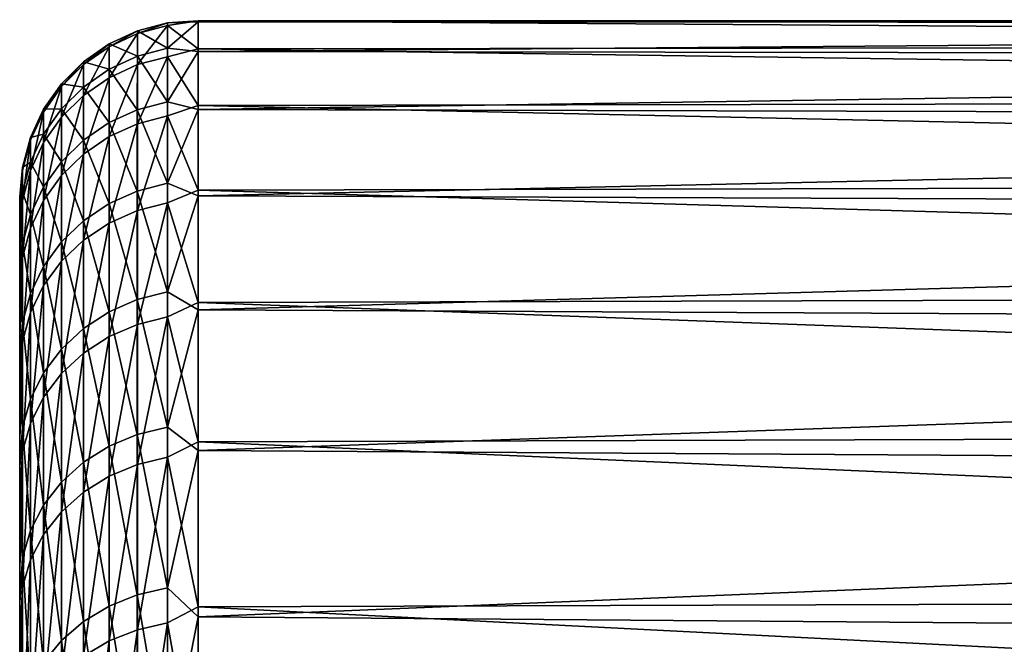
# Model space of a CAD drawing. Header units: metres. Extents: x -150 to 146, y -127 to 82.
# Tile 41 of 256: x -149.6 to -144.09, y 19.49 to 22.99. Entities that reach past the tile are written whole.
import ezdxf

# ---------------------------------------------------------------- set-up
doc = ezdxf.new("R2010")
doc.units = ezdxf.units.M
doc.layers.add('solid_ELLA_AP_WANNE_SW0001', color=7, linetype='CONTINUOUS')

msp = doc.modelspace()

# ---------------------------------------------------------------- linework, layer by layer
at = {"layer": 'solid_ELLA_AP_WANNE_SW0001'}
for points in [[(-148.600006, 22.977493, -1.017257), (-129, 22.989044, 0.709804), (-129, 22.967175, -1.228353)], [(-148.600006, 22.982046, 0.908597), (-129, 22.847647, 2.64292), (-129, 22.989044, 0.709804)], [(-148.600006, 22.977493, -1.017257), (-148.600006, 22.982046, 0.908597), (-129, 22.989044, 0.709804)], [(-148.941315, 22.927273, -0.762568), (-148.772736, 22.972265, -0.764064), (-148.772751, 22.82954, -2.668471)], [(-148.941315, 22.927273, -0.762568), (-148.941299, 22.911444, 1.143374), (-148.772736, 22.972265, -0.764064)], [(-148.941299, 22.911444, 1.143374), (-148.77272, 22.956404, 1.145617), (-148.772736, 22.972265, -0.764064)], [(-148.941299, 22.911444, 1.143374), (-148.941284, 22.73745, 3.041423), (-148.77272, 22.956404, 1.145617)], [(-148.941284, 22.73745, 3.041423), (-148.772705, 22.782064, 3.047391), (-148.77272, 22.956404, 1.145617)], [(-148.772751, 22.82954, -2.668471), (-148.600006, 22.977493, -1.017257), (-148.600006, 22.81184, -2.935978)], [(-148.772751, 22.82954, -2.668471), (-148.772736, 22.972265, -0.764064), (-148.600006, 22.977493, -1.017257)], [(-148.772736, 22.972265, -0.764064), (-148.600006, 22.982046, 0.908597), (-148.600006, 22.977493, -1.017257)], [(-148.772736, 22.972265, -0.764064), (-148.77272, 22.956404, 1.145617), (-148.600006, 22.982046, 0.908597)], [(-148.77272, 22.956404, 1.145617), (-148.600006, 22.825468, 2.82808), (-148.600006, 22.982046, 0.908597)], [(-148.77272, 22.956404, 1.145617), (-148.772705, 22.782064, 3.047391), (-148.600006, 22.825468, 2.82808)], [(-148.600006, 22.982046, 0.908597), (-148.600006, 22.825468, 2.82808), (-129, 22.847647, 2.64292)], [(-148.600006, 22.81184, -2.935978), (-148.600006, 22.977493, -1.017257), (-129, 22.967175, -1.228353)], [(-148.600006, 22.81184, -2.935978), (-129, 22.967175, -1.228353), (-129, 22.782194, -3.157786)], [(-149.099503, 22.853678, -0.76012), (-148.941315, 22.927273, -0.762568), (-148.94133, 22.784824, -2.663244)], [(-149.099503, 22.853678, -0.76012), (-149.099487, 22.837904, 1.139704), (-148.941315, 22.927273, -0.762568)], [(-149.099487, 22.837904, 1.139704), (-148.941299, 22.911444, 1.143374), (-148.941315, 22.927273, -0.762568)], [(-149.099487, 22.837904, 1.139704), (-149.099472, 22.664471, 3.031661), (-148.941299, 22.911444, 1.143374)], [(-149.099472, 22.664471, 3.031661), (-148.941284, 22.73745, 3.041423), (-148.941299, 22.911444, 1.143374)], [(-148.94133, 22.784824, -2.663244), (-148.941315, 22.927273, -0.762568), (-148.772751, 22.82954, -2.668471)], [(-149.242477, 22.753723, -0.756795), (-149.099503, 22.853678, -0.76012), (-149.099518, 22.711683, -2.654695)], [(-149.242477, 22.753723, -0.756795), (-149.242462, 22.73802, 1.134719), (-149.099503, 22.853678, -0.76012)], [(-149.242462, 22.73802, 1.134719), (-149.099487, 22.837904, 1.139704), (-149.099503, 22.853678, -0.76012)], [(-149.242462, 22.73802, 1.134719), (-149.242447, 22.565348, 3.018402), (-149.099487, 22.837904, 1.139704)], [(-149.242447, 22.565348, 3.018402), (-149.099472, 22.664471, 3.031661), (-149.099487, 22.837904, 1.139704)], [(-149.099518, 22.711683, -2.654695), (-149.099503, 22.853678, -0.76012), (-148.94133, 22.784824, -2.663244)], [(-148.94133, 22.784824, -2.663244), (-148.772751, 22.82954, -2.668471), (-148.772766, 22.529213, -4.554455)], [(-148.772766, 22.529213, -4.554455), (-148.772751, 22.82954, -2.668471), (-148.600006, 22.81184, -2.935978)], [(-148.772705, 22.782064, 3.047391), (-148.600006, 22.508854, 4.727735), (-148.600006, 22.825468, 2.82808)], [(-148.600006, 22.825468, 2.82808), (-129, 22.543987, 4.557266), (-129, 22.847647, 2.64292)], [(-148.600006, 22.825468, 2.82808), (-148.600006, 22.508854, 4.727735), (-129, 22.543987, 4.557266)], [(-149.099518, 22.711683, -2.654695), (-148.94133, 22.784824, -2.663244), (-148.941345, 22.485083, -4.545534)], [(-148.941345, 22.485083, -4.545534), (-148.94133, 22.784824, -2.663244), (-148.772766, 22.529213, -4.554455)], [(-148.941284, 22.73745, 3.041423), (-148.941269, 22.406488, 4.918478), (-148.772705, 22.782064, 3.047391)], [(-148.941269, 22.406488, 4.918478), (-148.772675, 22.450451, 4.928128), (-148.772705, 22.782064, 3.047391)], [(-148.772766, 22.529213, -4.554455), (-148.600006, 22.81184, -2.935978), (-148.600006, 22.486248, -4.834115)], [(-148.772705, 22.782064, 3.047391), (-148.772675, 22.450451, 4.928128), (-148.600006, 22.508854, 4.727735)], [(-148.600006, 22.486248, -4.834115), (-148.600006, 22.81184, -2.935978), (-129, 22.782194, -3.157786)], [(-148.600006, 22.486248, -4.834115), (-129, 22.782194, -3.157786), (-129, 22.435415, -5.064793)], [(-149.365891, 22.614836, 1.128572), (-149.242462, 22.73802, 1.134719), (-149.242477, 22.753723, -0.756795)], [(-149.365891, 22.630451, -0.752695), (-149.242477, 22.753723, -0.756795), (-149.242493, 22.612347, -2.643084)], [(-149.365891, 22.630451, -0.752695), (-149.365891, 22.614836, 1.128572), (-149.242477, 22.753723, -0.756795)], [(-149.365891, 22.614836, 1.128572), (-149.365875, 22.4431, 3.00205), (-149.242462, 22.73802, 1.134719)], [(-149.365875, 22.4431, 3.00205), (-149.242447, 22.565348, 3.018402), (-149.242462, 22.73802, 1.134719)], [(-149.242493, 22.612347, -2.643084), (-149.242477, 22.753723, -0.756795), (-149.099518, 22.711683, -2.654695)], [(-149.099472, 22.664471, 3.031661), (-149.099457, 22.334574, 4.902691), (-148.941284, 22.73745, 3.041423)], [(-149.099457, 22.334574, 4.902691), (-148.941269, 22.406488, 4.918478), (-148.941284, 22.73745, 3.041423)], [(-149.242493, 22.612347, -2.643084), (-149.099518, 22.711683, -2.654695), (-149.099533, 22.412901, -4.530942)], [(-149.242447, 22.565348, 3.018402), (-149.242432, 22.236897, 4.88125), (-149.099472, 22.664471, 3.031661)], [(-149.242432, 22.236897, 4.88125), (-149.099457, 22.334574, 4.902691), (-149.099472, 22.664471, 3.031661)], [(-149.099533, 22.412901, -4.530942), (-149.099518, 22.711683, -2.654695), (-148.941345, 22.485083, -4.545534)], [(-149.466003, 22.487614, -0.747945), (-149.365891, 22.630451, -0.752695), (-149.365906, 22.48984, -2.628764)], [(-149.466003, 22.487614, -0.747945), (-149.465988, 22.472099, 1.121449), (-149.365891, 22.630451, -0.752695)], [(-149.465988, 22.472099, 1.121449), (-149.365891, 22.614836, 1.128572), (-149.365891, 22.630451, -0.752695)], [(-149.465988, 22.472099, 1.121449), (-149.465973, 22.301449, 2.983103), (-149.365891, 22.614836, 1.128572)], [(-149.465973, 22.301449, 2.983103), (-149.365875, 22.4431, 3.00205), (-149.365891, 22.614836, 1.128572)], [(-149.365906, 22.48984, -2.628764), (-149.365891, 22.630451, -0.752695), (-149.242493, 22.612347, -2.643084)], [(-149.365906, 22.48984, -2.628764), (-149.242493, 22.612347, -2.643084), (-149.242508, 22.314869, -4.511124)], [(-149.242508, 22.314869, -4.511124), (-149.242493, 22.612347, -2.643084), (-149.099533, 22.412901, -4.530942)], [(-149.365875, 22.4431, 3.00205), (-149.36586, 22.11643, 4.854806), (-149.242447, 22.565348, 3.018402)], [(-149.36586, 22.11643, 4.854806), (-149.242432, 22.236897, 4.88125), (-149.242447, 22.565348, 3.018402)], [(-148.941345, 22.485083, -4.545534), (-148.772766, 22.529213, -4.554455), (-148.772781, 22.073359, -6.408998)], [(-148.772781, 22.073359, -6.408998), (-148.772766, 22.529213, -4.554455), (-148.600006, 22.486248, -4.834115)], [(-148.772675, 22.450451, 4.928128), (-148.600006, 22.034428, 6.594243), (-148.600006, 22.508854, 4.727735)], [(-148.600006, 22.508854, 4.727735), (-129, 22.080219, 6.439247), (-129, 22.543987, 4.557266)], [(-148.600006, 22.508854, 4.727735), (-148.600006, 22.034428, 6.594243), (-129, 22.080219, 6.439247)], [(-149.539734, 22.314157, 1.113567), (-149.465988, 22.472099, 1.121449), (-149.466003, 22.487614, -0.747945)], [(-149.539734, 22.329561, -0.742688), (-149.466003, 22.487614, -0.747945), (-149.466003, 22.347887, -2.612172)], [(-149.539734, 22.329561, -0.742688), (-149.539734, 22.314157, 1.113567), (-149.466003, 22.487614, -0.747945)], [(-149.539734, 22.314157, 1.113567), (-149.539719, 22.144709, 2.962137), (-149.465988, 22.472099, 1.121449)], [(-149.539719, 22.144709, 2.962137), (-149.465973, 22.301449, 2.983103), (-149.465988, 22.472099, 1.121449)], [(-149.466003, 22.347887, -2.612172), (-149.365906, 22.48984, -2.628764), (-149.365921, 22.19397, -4.486683)], [(-149.466003, 22.347887, -2.612172), (-149.466003, 22.487614, -0.747945), (-149.365906, 22.48984, -2.628764)], [(-149.465973, 21.976843, 4.824165), (-149.36586, 22.11643, 4.854806), (-149.365875, 22.4431, 3.00205)], [(-149.465973, 22.301449, 2.983103), (-149.465973, 21.976843, 4.824165), (-149.365875, 22.4431, 3.00205)], [(-149.365921, 22.19397, -4.486683), (-149.365906, 22.48984, -2.628764), (-149.242508, 22.314869, -4.511124)], [(-149.099533, 22.412901, -4.530942), (-148.941345, 22.485083, -4.545534), (-148.94136, 22.030117, -6.396443)], [(-148.94136, 22.030117, -6.396443), (-148.941345, 22.485083, -4.545534), (-148.772781, 22.073359, -6.408998)], [(-148.941269, 22.406488, 4.918478), (-148.941254, 21.920845, 6.761578), (-148.772675, 22.450451, 4.928128)], [(-148.941254, 21.920845, 6.761578), (-148.772659, 21.963852, 6.774844), (-148.772675, 22.450451, 4.928128)], [(-148.772781, 22.073359, -6.408998), (-148.600006, 22.486248, -4.834115), (-148.600006, 22.003, -6.698358)], [(-148.772675, 22.450451, 4.928128), (-148.772659, 21.963852, 6.774844), (-148.600006, 22.034428, 6.594243)], [(-148.600006, 22.003, -6.698358), (-148.600006, 22.486248, -4.834115), (-129, 22.435415, -5.064793)], [(-149.242508, 22.314869, -4.511124), (-149.099533, 22.412901, -4.530942), (-149.099548, 21.959394, -6.375909)], [(-149.099548, 21.959394, -6.375909), (-149.099533, 22.412901, -4.530942), (-148.94136, 22.030117, -6.396443)], [(-149.099457, 22.334574, 4.902691), (-149.099442, 21.850492, 6.739877), (-148.941269, 22.406488, 4.918478)], [(-149.099442, 21.850492, 6.739877), (-148.941254, 21.920845, 6.761578), (-148.941269, 22.406488, 4.918478)], [(-148.600006, 22.003, -6.698358), (-129, 22.435415, -5.064793), (-129, 21.929302, -6.93583)], [(-149.584854, 22.145819, 1.105166), (-149.539734, 22.314157, 1.113567), (-149.539734, 22.329561, -0.742688)], [(-149.584854, 22.161106, -0.737085), (-149.539734, 22.329561, -0.742688), (-149.539734, 22.190817, -2.593812)], [(-149.584854, 22.161106, -0.737085), (-149.584854, 22.145819, 1.105166), (-149.539734, 22.329561, -0.742688)], [(-149.539734, 22.190817, -2.593812), (-149.466003, 22.347887, -2.612172), (-149.466019, 22.053885, -4.458364)], [(-149.539734, 22.190817, -2.593812), (-149.539734, 22.329561, -0.742688), (-149.466003, 22.347887, -2.612172)], [(-149.466019, 22.053885, -4.458364), (-149.466003, 22.347887, -2.612172), (-149.365921, 22.19397, -4.486683)], [(-149.242432, 21.754934, 6.710402), (-149.099442, 21.850492, 6.739877), (-149.099457, 22.334574, 4.902691)], [(-149.242432, 22.236897, 4.88125), (-149.242432, 21.754934, 6.710402), (-149.099457, 22.334574, 4.902691)], [(-149.584854, 21.977648, 2.93979), (-149.539719, 22.144709, 2.962137), (-149.539734, 22.314157, 1.113567)], [(-149.584854, 22.145819, 1.105166), (-149.584854, 21.977648, 2.93979), (-149.539734, 22.314157, 1.113567)], [(-149.539719, 21.822386, 4.79026), (-149.465973, 21.976843, 4.824165), (-149.465973, 22.301449, 2.983103)], [(-149.539719, 22.144709, 2.962137), (-149.539719, 21.822386, 4.79026), (-149.465973, 22.301449, 2.983103)], [(-149.365921, 22.19397, -4.486683), (-149.242508, 22.314869, -4.511124), (-149.242523, 21.863342, -6.348021)], [(-149.242523, 21.863342, -6.348021), (-149.242508, 22.314869, -4.511124), (-149.099548, 21.959394, -6.375909)], [(-149.36586, 22.11643, 4.854806), (-149.365845, 21.637081, 6.67405), (-149.242432, 22.236897, 4.88125)], [(-149.365845, 21.637081, 6.67405), (-149.242432, 21.754934, 6.710402), (-149.242432, 22.236897, 4.88125)], [(-149.584854, 22.023405, -2.574244), (-149.539734, 22.190817, -2.593812), (-149.539749, 21.898878, -4.427028)], [(-149.584854, 22.023405, -2.574244), (-149.584854, 22.161106, -0.737085), (-149.539734, 22.190817, -2.593812)], [(-149.539749, 21.898878, -4.427028), (-149.539734, 22.190817, -2.593812), (-149.466019, 22.053885, -4.458364)], [(-149.466019, 22.053885, -4.458364), (-149.365921, 22.19397, -4.486683), (-149.365936, 21.744888, -6.313627)], [(-149.365936, 21.744888, -6.313627), (-149.365921, 22.19397, -4.486683), (-149.242523, 21.863342, -6.348021)], [(-149.600006, 21.998051, 0.258183), (-149.584854, 22.145819, 1.105166), (-149.584854, 22.161106, -0.737085)], [(-149.600006, 21.940222, -1.619231), (-149.584854, 22.161106, -0.737085), (-149.584854, 22.023405, -2.574244)], [(-149.600006, 21.989319, -0.682889), (-149.600006, 21.998051, 0.258183), (-149.584854, 22.161106, -0.737085)], [(-149.600006, 21.940222, -1.619231), (-149.600006, 21.989319, -0.682889), (-149.584854, 22.161106, -0.737085)], [(-149.600006, 21.895464, 2.140321), (-149.584854, 21.977648, 2.93979), (-149.584854, 22.145819, 1.105166)], [(-149.600006, 21.9667, 1.200968), (-149.600006, 21.895464, 2.140321), (-149.584854, 22.145819, 1.105166)], [(-149.600006, 21.998051, 0.258183), (-149.600006, 21.9667, 1.200968), (-149.584854, 22.145819, 1.105166)], [(-149.584854, 21.657757, 4.754123), (-149.539719, 21.822386, 4.79026), (-149.539719, 22.144709, 2.962137)], [(-149.584854, 21.977648, 2.93979), (-149.584854, 21.657757, 4.754123), (-149.539719, 22.144709, 2.962137)], [(-149.465973, 21.976843, 4.824165), (-149.465958, 21.500521, 6.631927), (-149.36586, 22.11643, 4.854806)], [(-149.465958, 21.500521, 6.631927), (-149.365845, 21.637081, 6.67405), (-149.36586, 22.11643, 4.854806)], [(-149.539749, 21.898878, -4.427028), (-149.466019, 22.053885, -4.458364), (-149.466019, 21.607635, -6.273776)], [(-149.466019, 21.607635, -6.273776), (-149.466019, 22.053885, -4.458364), (-149.365936, 21.744888, -6.313627)], [(-148.94136, 22.030117, -6.396443), (-148.772781, 22.073359, -6.408998), (-148.772797, 21.46512, -8.219296)], [(-148.772797, 21.46512, -8.219296), (-148.772781, 22.073359, -6.408998), (-148.600006, 22.003, -6.698358)], [(-148.600006, 22.034428, 6.594243), (-129, 21.459641, 8.275496), (-129, 22.080219, 6.439247)], [(-149.600006, 21.850508, -2.556398), (-149.584854, 22.023405, -2.574244), (-149.584869, 21.733669, -4.39363)], [(-149.600006, 21.850508, -2.556398), (-149.600006, 21.940222, -1.619231), (-149.584854, 22.023405, -2.574244)], [(-149.600006, -21.998028, 0.260199), (-149.600006, 21.9667, 1.200968), (-149.600006, 21.998051, 0.258183)], [(-149.600006, -21.989384, -0.680831), (-149.600006, 21.998051, 0.258183), (-149.600006, 21.989319, -0.682889)], [(-149.600006, -21.998028, 0.260199), (-149.600006, 21.998051, 0.258183), (-149.600006, -21.989384, -0.680831)], [(-149.584869, 21.733669, -4.39363), (-149.584854, 22.023405, -2.574244), (-149.539749, 21.898878, -4.427028)], [(-149.099548, 21.959394, -6.375909), (-148.94136, 22.030117, -6.396443), (-148.941376, 21.423069, -8.203194)], [(-148.941376, 21.423069, -8.203194), (-148.94136, 22.030117, -6.396443), (-148.772797, 21.46512, -8.219296)], [(-148.772797, 21.46512, -8.219296), (-148.600006, 22.003, -6.698358), (-148.600006, 21.365484, -8.515638)], [(-148.772659, 21.963852, 6.774844), (-148.600006, 21.405512, 8.414517), (-148.600006, 22.034428, 6.594243)], [(-148.600006, 22.034428, 6.594243), (-148.600006, 21.405512, 8.414517), (-129, 21.459641, 8.275496)], [(-148.600006, 21.365484, -8.515638), (-148.600006, 22.003, -6.698358), (-129, 21.929302, -6.93583)], [(-149.600006, -21.940376, -1.617136), (-149.600006, 21.989319, -0.682889), (-149.600006, 21.940222, -1.619231)], [(-149.600006, -21.989384, -0.680831), (-149.600006, 21.989319, -0.682889), (-149.600006, -21.940376, -1.617136)], [(-149.600006, 21.632984, 3.999683), (-149.584854, 21.657757, 4.754123), (-149.584854, 21.977648, 2.93979)], [(-149.600006, 21.784483, 3.071629), (-149.600006, 21.632984, 3.999683), (-149.584854, 21.977648, 2.93979)], [(-149.600006, 21.895464, 2.140321), (-149.600006, 21.784483, 3.071629), (-149.584854, 21.977648, 2.93979)], [(-149.600006, -21.966591, 1.202937), (-149.600006, 21.895464, 2.140321), (-149.600006, 21.9667, 1.200968)], [(-149.600006, -21.966591, 1.202937), (-149.600006, 21.9667, 1.200968), (-149.600006, -21.998028, 0.260199)], [(-149.539719, 21.822386, 4.79026), (-149.539703, 21.349413, 6.585317), (-149.465973, 21.976843, 4.824165)], [(-149.539703, 21.349413, 6.585317), (-149.465958, 21.500521, 6.631927), (-149.465973, 21.976843, 4.824165)], [(-149.242523, 21.863342, -6.348021), (-149.099548, 21.959394, -6.375909), (-149.099564, 21.354292, -8.176859)], [(-149.099564, 21.354292, -8.176859), (-149.099548, 21.959394, -6.375909), (-148.941376, 21.423069, -8.203194)], [(-148.941254, 21.920845, 6.761578), (-148.941223, 21.283875, 8.558002), (-148.772659, 21.963852, 6.774844)], [(-148.941223, 21.283875, 8.558002), (-148.772644, 21.325628, 8.574791), (-148.772659, 21.963852, 6.774844)], [(-148.772659, 21.963852, 6.774844), (-148.772644, 21.325628, 8.574791), (-148.600006, 21.405512, 8.414517)], [(-149.600006, -21.850758, -2.55427), (-149.600006, 21.940222, -1.619231), (-149.600006, 21.850508, -2.556398)], [(-149.600006, -21.940376, -1.617136), (-149.600006, 21.940222, -1.619231), (-149.600006, -21.850758, -2.55427)], [(-149.600006, -21.895277, 2.142242), (-149.600006, 21.784483, 3.071629), (-149.600006, 21.895464, 2.140321)], [(-149.600006, -21.895277, 2.142242), (-149.600006, 21.895464, 2.140321), (-149.600006, -21.966591, 1.202937)], [(-149.584869, 21.733669, -4.39363), (-149.539749, 21.898878, -4.427028), (-149.539749, 21.455765, -6.22968)], [(-149.539749, 21.455765, -6.22968), (-149.539749, 21.898878, -4.427028), (-149.466019, 21.607635, -6.273776)], [(-149.099442, 21.850492, 6.739877), (-149.099426, 21.215567, 8.530537), (-148.941254, 21.920845, 6.761578)], [(-149.099426, 21.215567, 8.530537), (-148.941223, 21.283875, 8.558002), (-148.941254, 21.920845, 6.761578)], [(-148.600006, 21.365484, -8.515638), (-129, 21.929302, -6.93583), (-129, 21.267447, -8.757608)], [(-149.600006, 21.720808, -3.490769), (-149.600006, 21.850508, -2.556398), (-149.584869, 21.733669, -4.39363)], [(-149.600006, -21.721155, -3.488612), (-149.600006, 21.850508, -2.556398), (-149.600006, 21.720808, -3.490769)], [(-149.600006, -21.850758, -2.55427), (-149.600006, 21.850508, -2.556398), (-149.600006, -21.721155, -3.488612)], [(-149.365936, 21.744888, -6.313627), (-149.242523, 21.863342, -6.348021), (-149.242523, 21.260885, -8.141092)], [(-149.242523, 21.260885, -8.141092), (-149.242523, 21.863342, -6.348021), (-149.099564, 21.354292, -8.176859)], [(-149.242432, 21.754934, 6.710402), (-149.242416, 21.122787, 8.493232), (-149.099442, 21.850492, 6.739877)], [(-149.242416, 21.122787, 8.493232), (-149.099426, 21.215567, 8.530537), (-149.099442, 21.850492, 6.739877)], [(-149.600006, -21.78422, 3.073499), (-149.600006, 21.632984, 3.999683), (-149.600006, 21.784483, 3.071629)], [(-149.600006, -21.78422, 3.073499), (-149.600006, 21.784483, 3.071629), (-149.600006, -21.895277, 2.142242)], [(-149.584854, 21.188354, 6.535638), (-149.539703, 21.349413, 6.585317), (-149.539719, 21.822386, 4.79026)], [(-149.584854, 21.657757, 4.754123), (-149.584854, 21.188354, 6.535638), (-149.539719, 21.822386, 4.79026)], [(-149.600006, 21.551838, -4.417252), (-149.584869, 21.733669, -4.39363), (-149.584869, 21.293898, -6.182682)], [(-149.600006, 21.551838, -4.417252), (-149.600006, 21.720808, -3.490769), (-149.584869, 21.733669, -4.39363)], [(-149.600006, -21.552286, -4.41507), (-149.600006, 21.720808, -3.490769), (-149.600006, 21.551838, -4.417252)], [(-149.600006, -21.721155, -3.488612), (-149.600006, 21.720808, -3.490769), (-149.600006, -21.552286, -4.41507)], [(-149.584869, 21.293898, -6.182682), (-149.584869, 21.733669, -4.39363), (-149.539749, 21.455765, -6.22968)], [(-149.466019, 21.607635, -6.273776), (-149.365936, 21.744888, -6.313627), (-149.365936, 21.145693, -8.096983)], [(-149.365936, 21.145693, -8.096983), (-149.365936, 21.744888, -6.313627), (-149.242523, 21.260885, -8.141092)], [(-149.365845, 21.008362, 8.447222), (-149.242416, 21.122787, 8.493232), (-149.242432, 21.754934, 6.710402)], [(-149.365845, 21.637081, 6.67405), (-149.365845, 21.008362, 8.447222), (-149.242432, 21.754934, 6.710402)], [(-149.600006, 21.211245, 5.837162), (-149.584854, 21.188354, 6.535638), (-149.584854, 21.657757, 4.754123)], [(-149.600006, 21.441534, 4.9232), (-149.600006, 21.211245, 5.837162), (-149.584854, 21.657757, 4.754123)], [(-149.600006, 21.632984, 3.999683), (-149.600006, 21.441534, 4.9232), (-149.584854, 21.657757, 4.754123)], [(-149.600006, -21.632648, 4.001499), (-149.600006, 21.441534, 4.9232), (-149.600006, 21.632984, 3.999683)], [(-149.600006, -21.632648, 4.001499), (-149.600006, 21.632984, 3.999683), (-149.600006, -21.78422, 3.073499)], [(-149.465958, 20.875772, 8.393909), (-149.365845, 21.008362, 8.447222), (-149.365845, 21.637081, 6.67405)], [(-149.465958, 21.500521, 6.631927), (-149.465958, 20.875772, 8.393909), (-149.365845, 21.637081, 6.67405)], [(-149.539749, 21.455765, -6.22968), (-149.466019, 21.607635, -6.273776), (-149.466034, 21.01222, -8.045875)], [(-149.466034, 21.01222, -8.045875), (-149.466019, 21.607635, -6.273776), (-149.365936, 21.145693, -8.096983)], [(-149.600006, 21.344109, -5.331671), (-149.600006, 21.551838, -4.417252), (-149.584869, 21.293898, -6.182682)], [(-149.600006, -21.344658, -5.329469), (-149.600006, 21.551838, -4.417252), (-149.600006, 21.344109, -5.331671)], [(-149.600006, -21.552286, -4.41507), (-149.600006, 21.551838, -4.417252), (-149.600006, -21.344658, -5.329469)], [(-149.539703, 20.729055, 8.334915), (-149.465958, 20.875772, 8.393909), (-149.465958, 21.500521, 6.631927)], [(-149.539703, 21.349413, 6.585317), (-149.539703, 20.729055, 8.334915), (-149.465958, 21.500521, 6.631927)], [(-149.584869, 21.293898, -6.182682), (-149.539749, 21.455765, -6.22968), (-149.539749, 20.864532, -7.989323)], [(-149.539749, 20.864532, -7.989323), (-149.539749, 21.455765, -6.22968), (-149.466034, 21.01222, -8.045875)], [(-148.941376, 21.423069, -8.203194), (-148.772797, 21.46512, -8.219296), (-148.772812, 20.7087, -9.972853)], [(-148.772812, 20.7087, -9.972853), (-148.772797, 21.46512, -8.219296), (-148.600006, 21.365484, -8.515638)], [(-148.600006, 21.405512, 8.414517), (-129, 20.686655, 10.052974), (-129, 21.459641, 8.275496)], [(-149.600006, -21.44113, 4.924959), (-149.600006, 21.211245, 5.837162), (-149.600006, 21.441534, 4.9232)], [(-149.600006, -21.44113, 4.924959), (-149.600006, 21.441534, 4.9232), (-149.600006, -21.632648, 4.001499)], [(-149.099564, 21.354292, -8.176859), (-148.941376, 21.423069, -8.203194), (-148.941391, 20.668129, -9.953314)], [(-148.941391, 20.668129, -9.953314), (-148.941376, 21.423069, -8.203194), (-148.772812, 20.7087, -9.972853)], [(-148.772644, 21.325628, 8.574791), (-148.600006, 20.626516, 10.175796), (-148.600006, 21.405512, 8.414517)], [(-148.600006, 21.405512, 8.414517), (-148.600006, 20.626516, 10.175796), (-129, 20.686655, 10.052974)], [(-149.600006, 21.096317, -6.239192), (-149.600006, 21.344109, -5.331671), (-149.584869, 21.293898, -6.182682)], [(-149.600006, -21.096973, -6.236975), (-149.600006, 21.344109, -5.331671), (-149.600006, 21.096317, -6.239192)], [(-149.600006, -21.344658, -5.329469), (-149.600006, 21.344109, -5.331671), (-149.600006, -21.096973, -6.236975)], [(-149.584854, 21.188354, 6.535638), (-149.584839, 20.572678, 8.272038), (-149.539703, 21.349413, 6.585317)], [(-149.584839, 20.572678, 8.272038), (-149.539703, 20.729055, 8.334915), (-149.539703, 21.349413, 6.585317)], [(-149.242523, 21.260885, -8.141092), (-149.099564, 21.354292, -8.176859), (-149.099579, 20.601772, -9.921359)], [(-149.099579, 20.601772, -9.921359), (-149.099564, 21.354292, -8.176859), (-148.941391, 20.668129, -9.953314)], [(-148.772812, 20.7087, -9.972853), (-148.600006, 21.365484, -8.515638), (-148.600006, 20.578171, -10.273213)], [(-148.600006, 20.578171, -10.273213), (-148.600006, 21.365484, -8.515638), (-129, 21.267447, -8.757608)], [(-149.600006, 21.096317, -6.239192), (-149.584869, 21.293898, -6.182682), (-149.584869, 20.707127, -7.929049)], [(-149.584869, 20.707127, -7.929049), (-149.584869, 21.293898, -6.182682), (-149.539749, 20.864532, -7.989323)], [(-149.099426, 21.215567, 8.530537), (-149.099411, 20.434181, 10.262307), (-148.941223, 21.283875, 8.558002)], [(-149.099411, 20.434181, 10.262307), (-148.941208, 20.499969, 10.295347), (-148.941223, 21.283875, 8.558002)], [(-148.941223, 21.283875, 8.558002), (-148.941208, 20.499969, 10.295347), (-148.772644, 21.325628, 8.574791)], [(-148.941208, 20.499969, 10.295347), (-148.772629, 20.540184, 10.315543), (-148.772644, 21.325628, 8.574791)], [(-148.772644, 21.325628, 8.574791), (-148.772629, 20.540184, 10.315543), (-148.600006, 20.626516, 10.175796)], [(-149.365936, 21.145693, -8.096983), (-149.242523, 21.260885, -8.141092), (-149.242538, 20.511656, -9.87796)], [(-149.242538, 20.511656, -9.87796), (-149.242523, 21.260885, -8.141092), (-149.099579, 20.601772, -9.921359)], [(-148.600006, 20.578171, -10.273213), (-129, 21.267447, -8.757608), (-129, 20.454552, -10.517192)], [(-149.600006, 21.211245, 5.837162), (-149.600006, 20.943209, 6.736605), (-149.584854, 21.188354, 6.535638)], [(-149.600006, -21.210775, 5.838861), (-149.600006, 20.943209, 6.736605), (-149.600006, 21.211245, 5.837162)], [(-149.600006, -21.210775, 5.838861), (-149.600006, 21.211245, 5.837162), (-149.600006, -21.44113, 4.924959)], [(-149.600006, 20.636206, 7.624506), (-149.584839, 20.572678, 8.272038), (-149.584854, 21.188354, 6.535638)], [(-149.600006, 20.943209, 6.736605), (-149.600006, 20.636206, 7.624506), (-149.584854, 21.188354, 6.535638)], [(-149.242416, 21.122787, 8.493232), (-149.242401, 20.344822, 10.21743), (-149.099426, 21.215567, 8.530537)], [(-149.242401, 20.344822, 10.21743), (-149.099411, 20.434181, 10.262307), (-149.099426, 21.215567, 8.530537)], [(-149.466034, 21.01222, -8.045875), (-149.365936, 21.145693, -8.096983), (-149.365952, 20.40052, -9.82444)], [(-149.365952, 20.40052, -9.82444), (-149.365936, 21.145693, -8.096983), (-149.242538, 20.511656, -9.87796)], [(-149.365845, 21.008362, 8.447222), (-149.365829, 20.234612, 10.162081), (-149.242416, 21.122787, 8.493232)], [(-149.365829, 20.234612, 10.162081), (-149.242401, 20.344822, 10.21743), (-149.242416, 21.122787, 8.493232)], [(-149.600006, 20.809381, -7.137736), (-149.600006, 21.096317, -6.239192), (-149.584869, 20.707127, -7.929049)], [(-149.600006, -20.810144, -7.135509), (-149.600006, 21.096317, -6.239192), (-149.600006, 20.809381, -7.137736)], [(-149.600006, -21.096973, -6.236975), (-149.600006, 21.096317, -6.239192), (-149.600006, -20.810144, -7.135509)], [(-149.539749, 20.864532, -7.989323), (-149.466034, 21.01222, -8.045875), (-149.466034, 20.271749, -9.762427)], [(-149.466034, 20.271749, -9.762427), (-149.466034, 21.01222, -8.045875), (-149.365952, 20.40052, -9.82444)], [(-149.465958, 20.875772, 8.393909), (-149.465942, 20.106907, 10.097946), (-149.365845, 21.008362, 8.447222)], [(-149.465942, 20.106907, 10.097946), (-149.365829, 20.234612, 10.162081), (-149.365845, 21.008362, 8.447222)], [(-149.600006, -20.942682, 6.738243), (-149.600006, 20.636206, 7.624506), (-149.600006, 20.943209, 6.736605)], [(-149.600006, -20.942682, 6.738243), (-149.600006, 20.943209, 6.736605), (-149.600006, -21.210775, 5.838861)], [(-149.584869, 20.707127, -7.929049), (-149.539749, 20.864532, -7.989323), (-149.539764, 20.129267, -9.69381)], [(-149.539764, 20.129267, -9.69381), (-149.539749, 20.864532, -7.989323), (-149.466034, 20.271749, -9.762427)], [(-149.539703, 19.965595, 10.026978), (-149.465942, 20.106907, 10.097946), (-149.465958, 20.875772, 8.393909)], [(-149.539703, 20.729055, 8.334915), (-149.539703, 19.965595, 10.026978), (-149.465958, 20.875772, 8.393909)], [(-149.600006, 20.484913, -8.022417), (-149.600006, 20.809381, -7.137736), (-149.584869, 20.707127, -7.929049)], [(-149.600006, -20.485786, -8.020185), (-149.600006, 20.809381, -7.137736), (-149.600006, 20.484913, -8.022417)], [(-149.600006, -20.810144, -7.135509), (-149.600006, 20.809381, -7.137736), (-149.600006, -20.485786, -8.020185)], [(-149.584839, 19.814978, 9.951335), (-149.539703, 19.965595, 10.026978), (-149.539703, 20.729055, 8.334915)], [(-149.584839, 20.572678, 8.272038), (-149.584839, 19.814978, 9.951335), (-149.539703, 20.729055, 8.334915)], [(-149.600006, 20.484913, -8.022417), (-149.584869, 20.707127, -7.929049), (-149.584869, 19.977406, -9.620677)], [(-149.584869, 19.977406, -9.620677), (-149.584869, 20.707127, -7.929049), (-149.539764, 20.129267, -9.69381)], [(-148.941391, 20.668129, -9.953314), (-148.772812, 20.7087, -9.972853), (-148.772827, 19.80932, -11.657562)], [(-148.772827, 19.80932, -11.657562), (-148.772812, 20.7087, -9.972853), (-148.600006, 20.578171, -10.273213)], [(-148.600006, 20.626516, 10.175796), (-129, 19.766756, 11.759055), (-129, 20.686655, 10.052974)], [(-149.600006, 20.636206, 7.624506), (-149.600006, 20.290331, 8.501708), (-149.584839, 20.572678, 8.272038)], [(-149.600006, -20.635624, 7.62608), (-149.600006, 20.290331, 8.501708), (-149.600006, 20.636206, 7.624506)], [(-149.600006, -20.635624, 7.62608), (-149.600006, 20.636206, 7.624506), (-149.600006, -20.942682, 6.738243)], [(-149.099579, 20.601772, -9.921359), (-148.941391, 20.668129, -9.953314), (-148.941406, 19.770508, -11.634722)], [(-148.941406, 19.770508, -11.634722), (-148.941391, 20.668129, -9.953314), (-148.772827, 19.80932, -11.657562)], [(-148.772629, 20.540184, 10.315543), (-148.600006, 19.702906, 11.865728), (-148.600006, 20.626516, 10.175796)], [(-148.600006, 20.626516, 10.175796), (-148.600006, 19.702906, 11.865728), (-129, 19.766756, 11.759055)], [(-149.600006, 19.907581, 9.363453), (-149.584839, 19.814978, 9.951335), (-149.584839, 20.572678, 8.272038)], [(-149.600006, 20.290331, 8.501708), (-149.600006, 19.907581, 9.363453), (-149.584839, 20.572678, 8.272038)], [(-149.242538, 20.511656, -9.87796), (-149.099579, 20.601772, -9.921359), (-149.099594, 19.707031, -11.597366)], [(-149.099594, 19.707031, -11.597366), (-149.099579, 20.601772, -9.921359), (-148.941406, 19.770508, -11.634722)], [(-148.772827, 19.80932, -11.657562), (-148.600006, 20.578171, -10.273213), (-148.600006, 19.646578, -11.95876)], [(-148.600006, 19.646578, -11.95876), (-148.600006, 20.578171, -10.273213), (-129, 20.454552, -10.517192)], [(-149.365952, 20.40052, -9.82444), (-149.242538, 20.511656, -9.87796), (-149.242554, 19.620827, -11.546636)], [(-149.242554, 19.620827, -11.546636), (-149.242538, 20.511656, -9.87796), (-149.099594, 19.707031, -11.597366)], [(-148.941208, 20.499969, 10.295347), (-148.941193, 19.574547, 11.96162), (-148.772629, 20.540184, 10.315543)], [(-148.941193, 19.574547, 11.96162), (-148.772614, 19.612942, 11.985084), (-148.772629, 20.540184, 10.315543)], [(-148.772629, 20.540184, 10.315543), (-148.772614, 19.612942, 11.985084), (-148.600006, 19.702906, 11.865728)], [(-149.600006, 20.124432, -8.888567), (-149.600006, 20.484913, -8.022417), (-149.584869, 19.977406, -9.620677)], [(-149.600006, -20.125418, -8.886335), (-149.600006, 20.484913, -8.022417), (-149.600006, 20.124432, -8.888567)], [(-149.600006, -20.485786, -8.020185), (-149.600006, 20.484913, -8.022417), (-149.600006, -20.125418, -8.886335)], [(-149.099411, 20.434181, 10.262307), (-149.099396, 19.51173, 11.923235), (-148.941208, 20.499969, 10.295347)], [(-149.099396, 19.51173, 11.923235), (-148.941193, 19.574547, 11.96162), (-148.941208, 20.499969, 10.295347)], [(-148.600006, 19.646578, -11.95876), (-129, 20.454552, -10.517192), (-129, 19.496389, -12.202082)], [(-149.466034, 20.271749, -9.762427), (-149.365952, 20.40052, -9.82444), (-149.365967, 19.514517, -11.484073)], [(-149.365967, 19.514517, -11.484073), (-149.365952, 20.40052, -9.82444), (-149.242554, 19.620827, -11.546636)], [(-149.242401, 20.344822, 10.21743), (-149.242386, 19.426407, 11.871095), (-149.099411, 20.434181, 10.262307)], [(-149.242386, 19.426407, 11.871095), (-149.099396, 19.51173, 11.923235), (-149.099411, 20.434181, 10.262307)], [(-149.365829, 20.234612, 10.162081), (-149.365814, 19.321173, 11.806789), (-149.242401, 20.344822, 10.21743)], [(-149.365814, 19.321173, 11.806789), (-149.242386, 19.426407, 11.871095), (-149.242401, 20.344822, 10.21743)], [(-149.600006, -20.289701, 8.503214), (-149.600006, 19.907581, 9.363453), (-149.600006, 20.290331, 8.501708)], [(-149.600006, -20.289701, 8.503214), (-149.600006, 20.290331, 8.501708), (-149.600006, -20.635624, 7.62608)], [(-149.539764, 20.129267, -9.69381), (-149.466034, 20.271749, -9.762427), (-149.466049, 19.391336, -11.411584)], [(-149.466049, 19.391336, -11.411584), (-149.466034, 20.271749, -9.762427), (-149.365967, 19.514517, -11.484073)], [(-149.465942, 19.199234, 11.732275), (-149.365814, 19.321173, 11.806789), (-149.365829, 20.234612, 10.162081)], [(-149.465942, 20.106907, 10.097946), (-149.465942, 19.199234, 11.732275), (-149.365829, 20.234612, 10.162081)], [(-149.600006, 19.726101, -9.739904), (-149.600006, 20.124432, -8.888567), (-149.584869, 19.977406, -9.620677)], [(-149.600006, -19.727198, -9.73768), (-149.600006, 20.124432, -8.888567), (-149.600006, 19.726101, -9.739904)], [(-149.600006, -20.125418, -8.886335), (-149.600006, 20.124432, -8.888567), (-149.600006, -19.727198, -9.73768)], [(-149.584869, 19.977406, -9.620677), (-149.539764, 20.129267, -9.69381), (-149.539764, 19.255039, -11.331374)], [(-149.539764, 19.255039, -11.331374), (-149.539764, 20.129267, -9.69381), (-149.466049, 19.391336, -11.411584)], [(-149.539703, 19.965595, 10.026978), (-149.539688, 19.064302, 11.64982), (-149.465942, 20.106907, 10.097946)], [(-149.539688, 19.064302, 11.64982), (-149.465942, 19.199234, 11.732275), (-149.465942, 20.106907, 10.097946)], [(-149.600006, 19.726101, -9.739904), (-149.584869, 19.977406, -9.620677), (-149.584869, 19.109774, -11.245887)], [(-149.584869, 19.109774, -11.245887), (-149.584869, 19.977406, -9.620677), (-149.539764, 19.255039, -11.331374)], [(-149.584839, 18.920486, 11.561936), (-149.539688, 19.064302, 11.64982), (-149.539703, 19.965595, 10.026978)], [(-149.584839, 19.814978, 9.951335), (-149.584839, 18.920486, 11.561936), (-149.539703, 19.965595, 10.026978)], [(-149.600006, 19.907581, 9.363453), (-149.600006, 19.489948, 10.204987), (-149.584839, 19.814978, 9.951335)], [(-149.600006, -19.906904, 9.364891), (-149.600006, 19.489948, 10.204987), (-149.600006, 19.907581, 9.363453)], [(-149.600006, -19.906904, 9.364891), (-149.600006, 19.907581, 9.363453), (-149.600006, -20.289701, 8.503214)], [(-149.600006, 19.036777, 11.026817), (-149.584839, 18.920486, 11.561936), (-149.584839, 19.814978, 9.951335)], [(-149.600006, 19.489948, 10.204987), (-149.600006, 19.036777, 11.026817), (-149.584839, 19.814978, 9.951335)], [(-148.941406, 19.770508, -11.634722), (-148.772827, 19.80932, -11.657562), (-148.772858, 18.77319, -13.261794)], [(-148.772858, 18.77319, -13.261794), (-148.772827, 19.80932, -11.657562), (-148.600006, 19.646578, -11.95876)], [(-149.099594, 19.707031, -11.597366), (-148.941406, 19.770508, -11.634722), (-148.941422, 18.736404, -13.235808)], [(-148.941422, 18.736404, -13.235808), (-148.941406, 19.770508, -11.634722), (-148.772858, 18.77319, -13.261794)], [(-148.600006, 19.702906, 11.865728), (-129, 18.706472, 13.381624), (-129, 19.766756, 11.759055)], [(-149.600006, 19.2904, -10.576266), (-149.600006, 19.726101, -9.739904), (-149.584869, 19.109774, -11.245887)], [(-149.600006, -19.291613, -10.574054), (-149.600006, 19.726101, -9.739904), (-149.600006, 19.2904, -10.576266)], [(-149.600006, -19.727198, -9.73768), (-149.600006, 19.726101, -9.739904), (-149.600006, -19.291613, -10.574054)], [(-149.242554, 19.620827, -11.546636), (-149.099594, 19.707031, -11.597366), (-149.099609, 18.676247, -13.193312)], [(-149.099609, 18.676247, -13.193312), (-149.099594, 19.707031, -11.597366), (-148.941422, 18.736404, -13.235808)], [(-148.772614, 19.612942, 11.985084), (-148.600006, 18.641153, 13.472469), (-148.600006, 19.702906, 11.865728)], [(-148.600006, 19.702906, 11.865728), (-148.600006, 18.641153, 13.472469), (-129, 18.706472, 13.381624)], [(-148.772858, 18.77319, -13.261794), (-148.600006, 19.646578, -11.95876), (-148.600006, 18.57724, -13.560462)], [(-148.600006, 18.57724, -13.560462), (-148.600006, 19.646578, -11.95876), (-129, 19.496389, -12.202082)], [(-149.365967, 19.514517, -11.484073), (-149.242554, 19.620827, -11.546636), (-149.242569, 18.594547, -13.135598)], [(-149.242569, 18.594547, -13.135598), (-149.242554, 19.620827, -11.546636), (-149.099609, 18.676247, -13.193312)], [(-149.099396, 19.51173, 11.923235), (-149.09938, 18.45458, 13.501852), (-148.941193, 19.574547, 11.96162)], [(-149.09938, 18.45458, 13.501852), (-148.941177, 18.51399, 13.545318), (-148.941193, 19.574547, 11.96162)], [(-148.941193, 19.574547, 11.96162), (-148.941177, 18.51399, 13.545318), (-148.772614, 19.612942, 11.985084)], [(-148.941177, 18.51399, 13.545318), (-148.772598, 18.550304, 13.571886), (-148.772614, 19.612942, 11.985084)], [(-148.772614, 19.612942, 11.985084), (-148.772598, 18.550304, 13.571886), (-148.600006, 18.641153, 13.472469)], [(-149.466049, 19.391336, -11.411584), (-149.365967, 19.514517, -11.484073), (-149.365967, 18.493795, -13.064425)], [(-149.365967, 18.493795, -13.064425), (-149.365967, 19.514517, -11.484073), (-149.242569, 18.594547, -13.135598)], [(-149.242386, 19.426407, 11.871095), (-149.242371, 18.373882, 13.442811), (-149.099396, 19.51173, 11.923235)], [(-149.242371, 18.373882, 13.442811), (-149.09938, 18.45458, 13.501852), (-149.099396, 19.51173, 11.923235)], [(-148.600006, 18.57724, -13.560462), (-129, 19.496389, -12.202082), (-129, 18.399765, -13.800314)]]:
    msp.add_3dface(points, dxfattribs=at)

doc.saveas('drawing.dxf')
